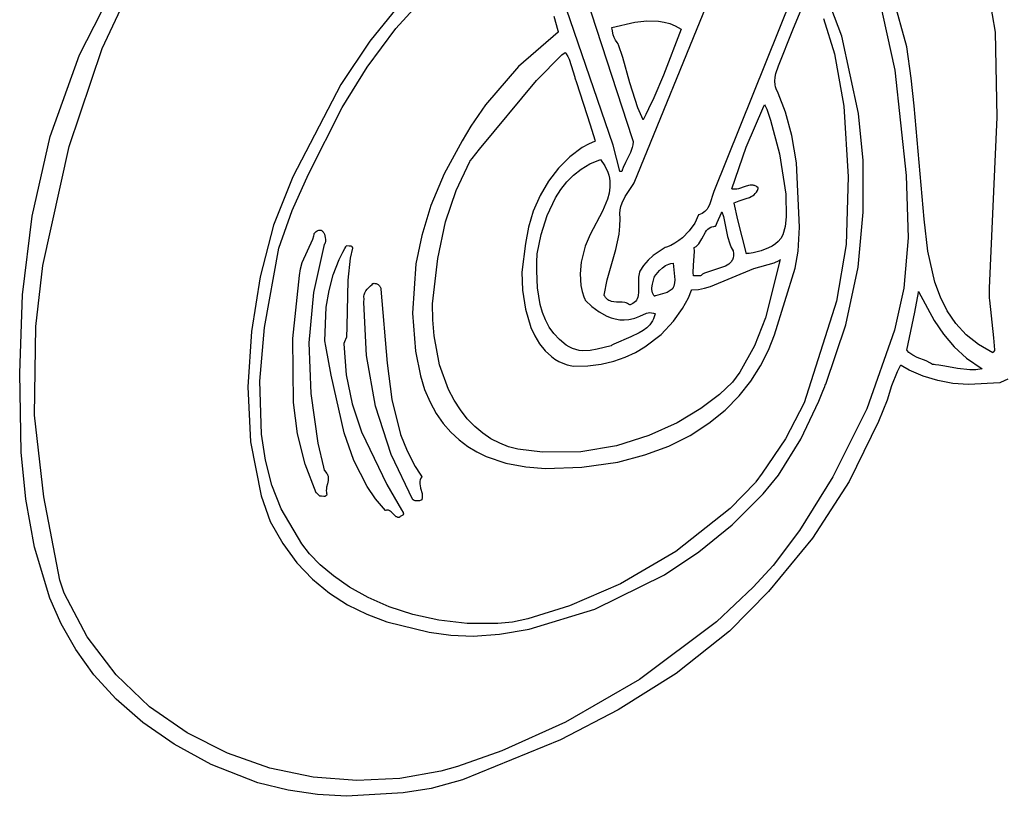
# Model space of a CAD drawing. Extents: x 21.3 to 51.6, y -34 to 34.1.
# Tile 8 of 117: x 42.7 to 46.4, y -34 to -31.1. Entities that reach past the tile are written whole.
import ezdxf

# ---------------------------------------------------------------- set-up
doc = ezdxf.new("R2010")
doc.units = 0

msp = doc.modelspace()

# ---------------------------------------------------------------- linework, layer by layer
at = {"layer": 'Layer 1', "color": 7, "linetype": 'CONTINUOUS'}
for p, q in [((45.046377, -31.727014), (45.597589, -30.372522)), ((44.770269, -30.739528), (45.037866, -31.559761)), ((45.705992, -30.867128), (45.346457, -31.760578)), ((46.076072, -31.214719), (45.985435, -30.886663)), ((46.362384, -30.884874), (46.409912, -31.159249)), ((42.951039, -31.244224), (43.112156, -30.926192)), ((43.036522, -31.220712), (43.168093, -30.940284)), ((44.966285, -31.58485), (44.73716, -30.917348)), ((44.145788, -31.145189), (44.268239, -31.010544)), ((45.829783, -31.173772), (45.760465, -30.989646)), ((45.963891, -30.998865), (46.030178, -31.302121)), ((44.167393, -31.046139), (44.047947, -31.192415)), ((45.645104, -31.149359), (45.678932, -31.067813)), ((44.742209, -31.0978), (44.757226, -31.153048)), ((44.961579, -31.141113), (45.048086, -31.121556)), ((45.048086, -31.121556), (45.093439, -31.116574)), ((45.093439, -31.116574), (45.138091, -31.117526)), ((45.138091, -31.117526), (45.159661, -31.120869)), ((45.159661, -31.120869), (45.180464, -31.126465)), ((45.180464, -31.126465), (45.200305, -31.134571)), ((45.760325, -31.106879), (45.802334, -31.241017)), ((44.037556, -31.290722), (44.145788, -31.145189)), ((44.758747, -31.159208), (44.608787, -31.288162)), ((44.757226, -31.153048), (44.758113, -31.156492)), ((44.758113, -31.156492), (44.758554, -31.158213)), ((44.758554, -31.158213), (44.758774, -31.159074)), ((44.758792, -31.159145), (44.758747, -31.159208)), ((44.758774, -31.159074), (44.758792, -31.159145)), ((44.961587, -31.14122), (44.961577, -31.141135)), ((44.96163, -31.141561), (44.961587, -31.14122)), ((44.961717, -31.142244), (44.96163, -31.141561)), ((44.96245, -31.147699), (44.961717, -31.142244)), ((44.96675, -31.169119), (44.96245, -31.147699)), ((45.222684, -31.148059), (45.156887, -31.320975)), ((45.200305, -31.134571), (45.211727, -31.140783)), ((45.211727, -31.140783), (45.222684, -31.148059)), ((45.590325, -31.285986), (45.645104, -31.149359)), ((46.409912, -31.159249), (46.415667, -31.479072)), ((44.047947, -31.192415), (43.937252, -31.356761)), ((44.970234, -31.17933), (44.96675, -31.169119)), ((44.974998, -31.189012), (44.970234, -31.17933)), ((44.981337, -31.198019), (44.974998, -31.189012)), ((44.985187, -31.202224), (44.981337, -31.198019)), ((44.985221, -31.20231), (44.985204, -31.202265)), ((44.985359, -31.202673), (44.985221, -31.20231)), ((44.985911, -31.204125), (44.985359, -31.202673)), ((45.893015, -31.465621), (45.829783, -31.173772)), ((42.91227, -31.590911), (43.036522, -31.220712)), ((44.987004, -31.207032), (44.985911, -31.204125)), ((45.002794, -31.25414), (44.987004, -31.207032)), ((46.091807, -31.33278), (46.076072, -31.214719)), ((42.840351, -31.552452), (42.951039, -31.244224)), ((45.029443, -31.350013), (45.002794, -31.25414)), ((45.802334, -31.241017), (45.837401, -31.438737)), ((43.942238, -31.443332), (44.037556, -31.290722)), ((44.608787, -31.288162), (44.483974, -31.433154)), ((45.581041, -31.314483), (45.590325, -31.285986)), ((46.030178, -31.302121), (46.073677, -31.700501)), ((45.059534, -31.444431), (45.029443, -31.350013)), ((45.156887, -31.320975), (45.120146, -31.406262)), ((45.577168, -31.343364), (45.578219, -31.328885)), ((45.578305, -31.357899), (45.577168, -31.343364)), ((45.578219, -31.328885), (45.581041, -31.314483)), ((46.103209, -31.436822), (46.091807, -31.33278)), ((43.937252, -31.356761), (43.756739, -31.705497)), ((45.579824, -31.365181), (45.578305, -31.357899)), ((45.582047, -31.372471), (45.579824, -31.365181)), ((45.589539, -31.388746), (45.582047, -31.372471)), ((45.120146, -31.406262), (45.100417, -31.44827)), ((45.617871, -31.460294), (45.589539, -31.388746)), ((43.815118, -31.694958), (43.942238, -31.443332)), ((44.483974, -31.433154), (44.429303, -31.513491)), ((45.079627, -31.48972), (45.059534, -31.444431)), ((45.100417, -31.44827), (45.090162, -31.469073)), ((45.468362, -31.592956), (45.535369, -31.437929)), ((45.535369, -31.437929), (45.537726, -31.433249)), ((45.537726, -31.433249), (45.537874, -31.432957)), ((45.537874, -31.432957), (45.537948, -31.432811)), ((45.537965, -31.432782), (45.540452, -31.436791)), ((45.540452, -31.436791), (45.546416, -31.449403)), ((45.546416, -31.449403), (45.561299, -31.490652)), ((45.641142, -31.54871), (45.617871, -31.460294)), ((45.837401, -31.438737), (45.854045, -31.704423)), ((46.141692, -31.864375), (46.103209, -31.436822)), ((45.079671, -31.489644), (45.07965, -31.489685)), ((45.079713, -31.489564), (45.079671, -31.489644)), ((45.079796, -31.489403), (45.079713, -31.489564)), ((45.079963, -31.489082), (45.079796, -31.489403)), ((45.080296, -31.488439), (45.079963, -31.489082)), ((45.080962, -31.487152), (45.080296, -31.488439)), ((45.082289, -31.484577), (45.080962, -31.487152)), ((45.084932, -31.479418), (45.082289, -31.484577)), ((45.090162, -31.469073), (45.084932, -31.479418)), ((45.561299, -31.490652), (45.594881, -31.618411)), ((45.910208, -31.643406), (45.893015, -31.465621)), ((46.415667, -31.479072), (46.386637, -32.125641)), ((44.429303, -31.513491), (44.39559, -31.568615)), ((42.771485, -31.853703), (42.840351, -31.552452)), ((44.39559, -31.568615), (44.328084, -31.69344)), ((45.037866, -31.559761), (45.041512, -31.571133)), ((45.042129, -31.573068), (45.040861, -31.583708)), ((45.041512, -31.571133), (45.042112, -31.573005)), ((45.042112, -31.573005), (45.042127, -31.573052)), ((45.658308, -31.651907), (45.641142, -31.54871)), ((42.812352, -32.039106), (42.91227, -31.590911)), ((44.992122, -31.684126), (44.966285, -31.58485)), ((45.038617, -31.593919), (45.031835, -31.613366)), ((45.040861, -31.583708), (45.038617, -31.593919)), ((45.41436, -31.750816), (45.468362, -31.592956)), ((44.878054, -31.656271), (44.918519, -31.639725)), ((44.918519, -31.639725), (44.93515, -31.66351)), ((45.031835, -31.613366), (45.013558, -31.650508)), ((45.594881, -31.618411), (45.618295, -31.770648)), ((45.911312, -31.83788), (45.910208, -31.643406)), ((44.816988, -31.698173), (44.845805, -31.675395)), ((44.845805, -31.675395), (44.878054, -31.656271)), ((44.93515, -31.66351), (44.946359, -31.686972)), ((44.992129, -31.68417), (44.992122, -31.684126)), ((44.992187, -31.68417), (44.992131, -31.68417)), ((44.997988, -31.68417), (44.992187, -31.68417)), ((44.99896, -31.68417), (44.997988, -31.68417)), ((44.999053, -31.68417), (44.99896, -31.68417)), ((44.999138, -31.683972), (44.999087, -31.684131)), ((44.99924, -31.683656), (44.999138, -31.683972)), ((44.999448, -31.683023), (44.99924, -31.683656)), ((44.999871, -31.681762), (44.999448, -31.683023)), ((45.000747, -31.679256), (44.999871, -31.681762)), ((45.004613, -31.669435), (45.000747, -31.679256)), ((45.013558, -31.650508), (45.004613, -31.669435)), ((45.670152, -31.894294), (45.658308, -31.651907)), ((43.756739, -31.705497), (43.683238, -31.887065)), ((43.754084, -31.832322), (43.815118, -31.694958)), ((44.328084, -31.69344), (44.278073, -31.813149)), ((44.7914, -31.724163), (44.816988, -31.698173)), ((44.946359, -31.686972), (44.950108, -31.698592)), ((44.950108, -31.698592), (44.952714, -31.710145)), ((44.952714, -31.710145), (44.954248, -31.721634)), ((44.954248, -31.721634), (44.954386, -31.744438)), ((45.854045, -31.704423), (45.846508, -31.960209)), ((46.073677, -31.700501), (46.080245, -31.934595)), ((44.749108, -31.784025), (44.768841, -31.752927)), ((44.768841, -31.752927), (44.7914, -31.724163)), ((44.954386, -31.744438), (44.951088, -31.76704)), ((45.012119, -31.779355), (45.042156, -31.733555)), ((45.042156, -31.733555), (45.04587, -31.72789)), ((45.04587, -31.72789), (45.046099, -31.727535)), ((45.046099, -31.727535), (45.046213, -31.727358)), ((45.046213, -31.727358), (45.04627, -31.727269)), ((45.04627, -31.727269), (45.046298, -31.727225)), ((45.046298, -31.727225), (45.046377, -31.727014)), ((45.346457, -31.760578), (45.330345, -31.811229)), ((45.414421, -31.75085), (45.414367, -31.750838)), ((45.414529, -31.750874), (45.414421, -31.75085)), ((45.416254, -31.751216), (45.414529, -31.750874)), ((45.419685, -31.751699), (45.416254, -31.751216)), ((45.426477, -31.751934), (45.419685, -31.751699)), ((45.433174, -31.751336), (45.426477, -31.751934)), ((45.439776, -31.750072), (45.433174, -31.751336)), ((45.465244, -31.741721), (45.439776, -31.750072)), ((45.477411, -31.737922), (45.465244, -31.741721)), ((45.483353, -31.736706), (45.477411, -31.737922)), ((45.489201, -31.736168), (45.483353, -31.736706)), ((45.494955, -31.736479), (45.489201, -31.736168)), ((45.497796, -31.737004), (45.494955, -31.736479)), ((45.500614, -31.737805), (45.497796, -31.737004)), ((45.503409, -31.738901), (45.500614, -31.737805)), ((45.506179, -31.740314), (45.503409, -31.738901)), ((45.508927, -31.742066), (45.506179, -31.740314)), ((45.507576, -31.762511), (45.511053, -31.756211)), ((45.51435, -31.746666), (45.508927, -31.742066)), ((45.511053, -31.756211), (45.513756, -31.748885)), ((45.513756, -31.748885), (45.514301, -31.74688)), ((45.514301, -31.74688), (45.514333, -31.746752)), ((45.514333, -31.746752), (45.514349, -31.746688)), ((44.717316, -31.851462), (44.749108, -31.784025)), ((44.944923, -31.789474), (44.92626, -31.833976)), ((44.951088, -31.76704), (44.944923, -31.789474)), ((45.000173, -31.803573), (45.012119, -31.779355)), ((45.429675, -31.80031), (45.441955, -31.795064)), ((45.441955, -31.795064), (45.46852, -31.786982)), ((45.46852, -31.786982), (45.481475, -31.782414)), ((45.481475, -31.782414), (45.48758, -31.779619)), ((45.48758, -31.779619), (45.493326, -31.77634)), ((45.493326, -31.77634), (45.498629, -31.772467)), ((45.498629, -31.772467), (45.503407, -31.767894)), ((45.503407, -31.767894), (45.507576, -31.762511)), ((45.618295, -31.770648), (45.619873, -31.855434)), ((43.703081, -31.974147), (43.754084, -31.832322)), ((44.278073, -31.813149), (44.243314, -31.926661)), ((44.92626, -31.833976), (44.879499, -31.922489)), ((44.99179, -31.843274), (44.992975, -31.829488)), ((44.992975, -31.829488), (44.995854, -31.81628)), ((44.995854, -31.81628), (45.000173, -31.803573)), ((45.317017, -31.832012), (45.31269, -31.836236)), ((45.320906, -31.827353), (45.317017, -31.832012)), ((45.324395, -31.822306), (45.320906, -31.827353)), ((45.330345, -31.811229), (45.324395, -31.822306)), ((45.424089, -31.803701), (45.424074, -31.803615)), ((45.424076, -31.803613), (45.429675, -31.80031)), ((45.436805, -31.86763), (45.424089, -31.803701)), ((42.735835, -32.150804), (42.771485, -31.853703)), ((44.69441, -31.922956), (44.717316, -31.851462)), ((44.992565, -31.861965), (44.99179, -31.843274)), ((44.992138, -31.89162), (44.992565, -31.861965)), ((45.289343, -31.848088), (45.274293, -31.879289)), ((45.289409, -31.848046), (45.289355, -31.848059)), ((45.289517, -31.848021), (45.289409, -31.848046)), ((45.289731, -31.847969), (45.289517, -31.848021)), ((45.290158, -31.847864), (45.289731, -31.847969)), ((45.296657, -31.845839), (45.290158, -31.847864)), ((45.302551, -31.843196), (45.296657, -31.845839)), ((45.307881, -31.839979), (45.302551, -31.843196)), ((45.31269, -31.836236), (45.307881, -31.839979)), ((45.359479, -31.876808), (45.375008, -31.841179)), ((45.375008, -31.841179), (45.376692, -31.837317)), ((45.376692, -31.837317), (45.376831, -31.836997)), ((45.376831, -31.836997), (45.376853, -31.836946)), ((45.376855, -31.836948), (45.383001, -31.854809)), ((45.383001, -31.854809), (45.391158, -31.892312)), ((45.469904, -31.995264), (45.436805, -31.86763)), ((45.619873, -31.855434), (45.61564, -31.892484)), ((45.891469, -32.04563), (45.911312, -31.83788)), ((46.154481, -31.985591), (46.141692, -31.864375)), ((43.683238, -31.887065), (43.63296, -32.082698)), ((44.989017, -31.920909), (44.992138, -31.89162)), ((45.253926, -31.90864), (45.228916, -31.934605)), ((45.274293, -31.879289), (45.253926, -31.90864)), ((45.315373, -31.913689), (45.319415, -31.908108)), ((45.319415, -31.908108), (45.324003, -31.903091)), ((45.324003, -31.903091), (45.329284, -31.898771)), ((45.329284, -31.898771), (45.335405, -31.895278)), ((45.335405, -31.895278), (45.338826, -31.893883)), ((45.338826, -31.893883), (45.346483, -31.891879)), ((45.346483, -31.891879), (45.350755, -31.891303)), ((45.350755, -31.891303), (45.35301, -31.891128)), ((45.35301, -31.891128), (45.353153, -31.89112)), ((45.353153, -31.89112), (45.353225, -31.891116)), ((45.353258, -31.891081), (45.353305, -31.890973)), ((45.353305, -31.890973), (45.353797, -31.889845)), ((45.353797, -31.889845), (45.359479, -31.876808)), ((45.391158, -31.892312), (45.398234, -31.930131)), ((45.61564, -31.892484), (45.607409, -31.924445)), ((45.665068, -31.985469), (45.670152, -31.894294)), ((44.243314, -31.926661), (44.221563, -32.032892)), ((44.67878, -31.994989), (44.69441, -31.922956)), ((44.879499, -31.922489), (44.860482, -31.967052)), ((44.97687, -31.978731), (44.989017, -31.920909)), ((45.214881, -31.945838), (45.199939, -31.95565)), ((45.228916, -31.934605), (45.214881, -31.945838)), ((45.29437, -31.951685), (45.301732, -31.939038)), ((45.301732, -31.939038), (45.315373, -31.913689)), ((45.398234, -31.930131), (45.406484, -31.958412)), ((45.599496, -31.93726), (45.589959, -31.948439)), ((45.607409, -31.924445), (45.599496, -31.93726)), ((46.080245, -31.934595), (46.064285, -32.124672)), ((43.649309, -32.273597), (43.703081, -31.974147)), ((44.860482, -31.967052), (44.84547, -32.026653)), ((44.94421, -32.093705), (44.97687, -31.978731)), ((45.162946, -31.97168), (45.117872, -32.002095)), ((45.163038, -31.971649), (45.162971, -31.971668)), ((45.163171, -31.97161), (45.163038, -31.971649)), ((45.163437, -31.971534), (45.163171, -31.97161)), ((45.167668, -31.97024), (45.163437, -31.971534)), ((45.184173, -31.963848), (45.167668, -31.97024)), ((45.199939, -31.95565), (45.184173, -31.963848)), ((45.272692, -31.971732), (45.272686, -31.971684)), ((45.272689, -31.971667), (45.279346, -31.967664)), ((45.272704, -31.971828), (45.272692, -31.971732)), ((45.272883, -31.97337), (45.272704, -31.971828)), ((45.273621, -31.986021), (45.272883, -31.97337)), ((45.279346, -31.967664), (45.285081, -31.962912)), ((45.285081, -31.962912), (45.29004, -31.957542)), ((45.29004, -31.957542), (45.29437, -31.951685)), ((45.406484, -31.958412), (45.412389, -31.971681)), ((45.412389, -31.971681), (45.419909, -31.98417)), ((45.553657, -31.973409), (45.525106, -31.984149)), ((45.566833, -31.96639), (45.553657, -31.973409)), ((45.579003, -31.958108), (45.566833, -31.96639)), ((45.589959, -31.948439), (45.579003, -31.958108)), ((45.846508, -31.960209), (45.809543, -32.174232)), ((44.677535, -32.027281), (44.67878, -31.994989)), ((45.098469, -32.019809), (45.081564, -32.039522)), ((45.117872, -32.002095), (45.098469, -32.019809)), ((45.269999, -32.039613), (45.273621, -31.986021)), ((45.416595, -32.018158), (45.414896, -32.021298)), ((45.418037, -32.014798), (45.416595, -32.018158)), ((45.419211, -32.011207), (45.418037, -32.014798)), ((45.420703, -32.003286), (45.419211, -32.011207)), ((45.419909, -31.98417), (45.420969, -31.994305)), ((45.420969, -31.994305), (45.420703, -32.003286)), ((45.470063, -31.99526), (45.469947, -31.995275)), ((45.470528, -31.995198), (45.470063, -31.99526)), ((45.472388, -31.994948), (45.470528, -31.995198)), ((45.479876, -31.993874), (45.472388, -31.994948)), ((45.494999, -31.991319), (45.479876, -31.993874)), ((45.525106, -31.984149), (45.494999, -31.991319)), ((45.65409, -32.04926), (45.665068, -31.985469)), ((46.181637, -32.103172), (46.154481, -31.985591)), ((42.785232, -32.270341), (42.812352, -32.039106)), ((44.221563, -32.032892), (44.20811, -32.219181)), ((44.677482, -32.059599), (44.677535, -32.027281)), ((44.84547, -32.026653), (44.84126, -32.070897)), ((45.081564, -32.039522), (45.067464, -32.06148)), ((45.141941, -32.058611), (45.152331, -32.048536)), ((45.152331, -32.048536), (45.163817, -32.040216)), ((45.163817, -32.040216), (45.170109, -32.03692)), ((45.170109, -32.03692), (45.17684, -32.034311)), ((45.17684, -32.034311), (45.184064, -32.03247)), ((45.184064, -32.03247), (45.193519, -32.03139)), ((45.193519, -32.03139), (45.193795, -32.043543)), ((45.193795, -32.043543), (45.199459, -32.093457)), ((45.269009, -32.066035), (45.269999, -32.039613)), ((45.375304, -32.047378), (45.311294, -32.068515)), ((45.390191, -32.041581), (45.375304, -32.047378)), ((45.39691, -32.038101), (45.390191, -32.041581)), ((45.403012, -32.03411), (45.39691, -32.038101)), ((45.408394, -32.029517), (45.403012, -32.03411)), ((45.412955, -32.02423), (45.408394, -32.029517)), ((45.414896, -32.021298), (45.412955, -32.02423)), ((45.576229, -32.3017), (45.65409, -32.04926)), ((45.845825, -32.26324), (45.891469, -32.04563)), ((43.63296, -32.082698), (43.60059, -32.288777)), ((44.68091, -32.124165), (44.677482, -32.059599)), ((44.84126, -32.070897), (44.844554, -32.115678)), ((44.932411, -32.152207), (44.94421, -32.093705)), ((45.064198, -32.07097), (45.062548, -32.084189)), ((45.062548, -32.084189), (45.062587, -32.112344)), ((45.065739, -32.064739), (45.064198, -32.07097)), ((45.065772, -32.06467), (45.065748, -32.064716)), ((45.065819, -32.064578), (45.065772, -32.06467)), ((45.065915, -32.064395), (45.065819, -32.064578)), ((45.067464, -32.06148), (45.065915, -32.064395)), ((45.114932, -32.110541), (45.121647, -32.085357)), ((45.121647, -32.085357), (45.122399, -32.082529)), ((45.122399, -32.082529), (45.122575, -32.081838)), ((45.122575, -32.081838), (45.122662, -32.081496)), ((45.122662, -32.081496), (45.122683, -32.08141)), ((45.122689, -32.081389), (45.141941, -32.058611)), ((45.199459, -32.093457), (45.198597, -32.10561)), ((45.269909, -32.078613), (45.269009, -32.066035)), ((45.27009, -32.078615), (45.269934, -32.078615)), ((45.271972, -32.078615), (45.27009, -32.078615)), ((45.289329, -32.078615), (45.271972, -32.078615)), ((45.29568, -32.078615), (45.289329, -32.078615)), ((45.29623, -32.078615), (45.29568, -32.078615)), ((45.296282, -32.078615), (45.29623, -32.078615)), ((45.296417, -32.078509), (45.296328, -32.078588)), ((45.296773, -32.078194), (45.296417, -32.078509)), ((45.298227, -32.076961), (45.296773, -32.078194)), ((45.304461, -32.072442), (45.298227, -32.076961)), ((45.311294, -32.068515), (45.304461, -32.072442)), ((44.69122, -32.186746), (44.68091, -32.124165)), ((44.844554, -32.115678), (44.849056, -32.137171)), ((45.062587, -32.112344), (45.062528, -32.140281)), ((45.112685, -32.130128), (45.112894, -32.123706)), ((45.113201, -32.136326), (45.112685, -32.130128)), ((45.112894, -32.123706), (45.114932, -32.110541)), ((45.185874, -32.131795), (45.178401, -32.13704)), ((45.189354, -32.128615), (45.185874, -32.131795)), ((45.189596, -32.128272), (45.189354, -32.128615)), ((45.189835, -32.12793), (45.189596, -32.128272)), ((45.190302, -32.127242), (45.189835, -32.12793)), ((45.191194, -32.12586), (45.190302, -32.127242)), ((45.192818, -32.123067), (45.191194, -32.12586)), ((45.195456, -32.117372), (45.192818, -32.123067)), ((45.197354, -32.111548), (45.195456, -32.117372)), ((45.198597, -32.10561), (45.197354, -32.111548)), ((46.064285, -32.124672), (46.029088, -32.283999)), ((46.202201, -32.158561), (46.181637, -32.103172)), ((46.386637, -32.125641), (46.386575, -32.161954)), ((42.724792, -32.446583), (42.735835, -32.150804)), ((44.849056, -32.137171), (44.855482, -32.15748)), ((44.855482, -32.15748), (44.859422, -32.167053)), ((44.859422, -32.167053), (44.860483, -32.169376)), ((44.860483, -32.169376), (44.861025, -32.170527)), ((44.932445, -32.152291), (44.932418, -32.152242)), ((44.932499, -32.152389), (44.932445, -32.152291)), ((44.932607, -32.152584), (44.932499, -32.152389)), ((44.934369, -32.155567), (44.932607, -32.152584)), ((44.938073, -32.160798), (44.934369, -32.155567)), ((44.942004, -32.165121), (44.938073, -32.160798)), ((44.946143, -32.168625), (44.942004, -32.165121)), ((44.95047, -32.171398), (44.946143, -32.168625)), ((45.056907, -32.164994), (45.053993, -32.170316)), ((45.059132, -32.159282), (45.056907, -32.164994)), ((45.060754, -32.153228), (45.059132, -32.159282)), ((45.062528, -32.140281), (45.060754, -32.153228)), ((45.114577, -32.142214), (45.113201, -32.136326)), ((45.115631, -32.145014), (45.114577, -32.142214)), ((45.116952, -32.147704), (45.115631, -32.145014)), ((45.118557, -32.150273), (45.116952, -32.147704)), ((45.120463, -32.15271), (45.118557, -32.150273)), ((45.122687, -32.155003), (45.120463, -32.15271)), ((45.122819, -32.154956), (45.122753, -32.15498)), ((45.122949, -32.154907), (45.122819, -32.154956)), ((45.12321, -32.15481), (45.122949, -32.154907)), ((45.123733, -32.15462), (45.12321, -32.15481)), ((45.124783, -32.154247), (45.123733, -32.15462)), ((45.126901, -32.153533), (45.124783, -32.154247)), ((45.161918, -32.144154), (45.126901, -32.153533)), ((45.170367, -32.141057), (45.161918, -32.144154)), ((45.178401, -32.13704), (45.170367, -32.141057)), ((46.105372, -32.216353), (46.119335, -32.142149)), ((46.119335, -32.142149), (46.119684, -32.139843)), ((46.119684, -32.139843), (46.119856, -32.138691)), ((46.119856, -32.138691), (46.119899, -32.138403)), ((46.119912, -32.138341), (46.178588, -32.247004)), ((46.228273, -32.210596), (46.202201, -32.158561)), ((46.386578, -32.161986), (46.386592, -32.162116)), ((46.386592, -32.162116), (46.386739, -32.163504)), ((46.386739, -32.163504), (46.387436, -32.170106)), ((44.699769, -32.216582), (44.69122, -32.186746)), ((44.861025, -32.170527), (44.861298, -32.171099)), ((44.861298, -32.171099), (44.861436, -32.171385)), ((44.861436, -32.171385), (44.861505, -32.171527)), ((44.861505, -32.171527), (44.86154, -32.171598)), ((44.86158, -32.171675), (44.886197, -32.194274)), ((44.886197, -32.194274), (44.913428, -32.214554)), ((44.954965, -32.173528), (44.95047, -32.171398)), ((44.95961, -32.175103), (44.954965, -32.173528)), ((44.969273, -32.176943), (44.95961, -32.175103)), ((44.979305, -32.177623), (44.969273, -32.176943)), ((44.99986, -32.178327), (44.979305, -32.177623)), ((45.010077, -32.179762), (44.99986, -32.178327)), ((45.015103, -32.18106), (45.010077, -32.179762)), ((45.020048, -32.182861), (45.015103, -32.18106)), ((45.024894, -32.185255), (45.020048, -32.182861)), ((45.029621, -32.188329), (45.024894, -32.185255)), ((45.029706, -32.188309), (45.029646, -32.188329)), ((45.029826, -32.188267), (45.029706, -32.188309)), ((45.030065, -32.188184), (45.029826, -32.188267)), ((45.03374, -32.186769), (45.030065, -32.188184)), ((45.040263, -32.183475), (45.03374, -32.186769)), ((45.045756, -32.179603), (45.040263, -32.183475)), ((45.050305, -32.175201), (45.045756, -32.179603)), ((45.053993, -32.170316), (45.050305, -32.175201)), ((45.809543, -32.174232), (45.687416, -32.557517)), ((46.387436, -32.170106), (46.402511, -32.312805)), ((44.20811, -32.219181), (44.219761, -32.363353)), ((44.711014, -32.245069), (44.699769, -32.216582)), ((44.913428, -32.214554), (44.942981, -32.230863)), ((44.942981, -32.230863), (44.958537, -32.237014)), ((44.958537, -32.237014), (44.974562, -32.241553)), ((44.974562, -32.241553), (44.991022, -32.244275)), ((45.007879, -32.244974), (45.025097, -32.243443)), ((45.025097, -32.243443), (45.042638, -32.239477)), ((45.042638, -32.239477), (45.048194, -32.237902)), ((45.048194, -32.237902), (45.054561, -32.235984)), ((45.054561, -32.235984), (45.066992, -32.230738)), ((45.066992, -32.230738), (45.091801, -32.219996)), ((45.091801, -32.219996), (45.098233, -32.21838)), ((45.098233, -32.21838), (45.104839, -32.217577)), ((45.104839, -32.217577), (45.11166, -32.21778)), ((45.11166, -32.21778), (45.118738, -32.21918)), ((45.119025, -32.240521), (45.114882, -32.248792)), ((45.118738, -32.21918), (45.122386, -32.220389)), ((45.125462, -32.221679), (45.119025, -32.240521)), ((45.122386, -32.220389), (45.12424, -32.221132)), ((45.12424, -32.221132), (45.125174, -32.221539)), ((45.125174, -32.221539), (45.125409, -32.221645)), ((46.075465, -32.359166), (46.105372, -32.216353)), ((46.260494, -32.258461), (46.228273, -32.210596)), ((42.780919, -32.604411), (42.785232, -32.270341)), ((43.632154, -32.475712), (43.649309, -32.273597)), ((44.725281, -32.271923), (44.711014, -32.245069)), ((44.742895, -32.296861), (44.725281, -32.271923)), ((44.991022, -32.244275), (45.007879, -32.244974)), ((45.093111, -32.275407), (45.079682, -32.285557)), ((45.104954, -32.26329), (45.093111, -32.275407)), ((45.110178, -32.256364), (45.104954, -32.26329)), ((45.114882, -32.248792), (45.110178, -32.256364)), ((45.769522, -32.487298), (45.845825, -32.26324)), ((46.178588, -32.247004), (46.214121, -32.298769)), ((46.299504, -32.30134), (46.260494, -32.258461)), ((43.60059, -32.288777), (43.586561, -32.497876)), ((44.764181, -32.319598), (44.742895, -32.296861)), ((45.03318, -32.30832), (44.968989, -32.336132)), ((45.064997, -32.29415), (45.03318, -32.30832)), ((45.079682, -32.285557), (45.064997, -32.29415)), ((45.553053, -32.359862), (45.576229, -32.3017)), ((46.029088, -32.283999), (45.924621, -32.581222)), ((46.214121, -32.298769), (46.254761, -32.346917)), ((46.34594, -32.338418), (46.299504, -32.30134)), ((46.402511, -32.312805), (46.407339, -32.358513)), ((44.789464, -32.33985), (44.764181, -32.319598)), ((44.800168, -32.346788), (44.789464, -32.33985)), ((44.812484, -32.352928), (44.800168, -32.346788)), ((44.825255, -32.357276), (44.812484, -32.352928)), ((44.958793, -32.342506), (44.906542, -32.355992)), ((44.959066, -32.342322), (44.958847, -32.342471)), ((44.959944, -32.34173), (44.959066, -32.342322)), ((44.961716, -32.340564), (44.959944, -32.34173)), ((44.968989, -32.336132), (44.961716, -32.340564)), ((46.254761, -32.346917), (46.301241, -32.390018)), ((46.400442, -32.36888), (46.34594, -32.338418)), ((44.219761, -32.363353), (44.238568, -32.456745)), ((44.838392, -32.360015), (44.825255, -32.357276)), ((44.85181, -32.361329), (44.838392, -32.360015)), ((44.879138, -32.360412), (44.85181, -32.361329)), ((44.906542, -32.355992), (44.879138, -32.360412)), ((45.523286, -32.418236), (45.553053, -32.359862)), ((46.075589, -32.359321), (46.075488, -32.359198)), ((46.075996, -32.359807), (46.075589, -32.359321)), ((46.076817, -32.360765), (46.075996, -32.359807)), ((46.083675, -32.367723), (46.076817, -32.360765)), ((46.090998, -32.373571), (46.083675, -32.367723)), ((46.098709, -32.378502), (46.090998, -32.373571)), ((46.11498, -32.38638), (46.098709, -32.378502)), ((46.148744, -32.399591), (46.11498, -32.38638)), ((46.301241, -32.390018), (46.360184, -32.430004)), ((46.400493, -32.368849), (46.400469, -32.368884)), ((46.400603, -32.368695), (46.400493, -32.368849)), ((46.401036, -32.36809), (46.400603, -32.368695)), ((46.402523, -32.366009), (46.401036, -32.36809)), ((46.406158, -32.360921), (46.402523, -32.366009)), ((46.407262, -32.359375), (46.406158, -32.360921)), ((46.407376, -32.359216), (46.407262, -32.359375)), ((46.407339, -32.358513), (46.407393, -32.359018)), ((46.407403, -32.359178), (46.407376, -32.359216)), ((46.407393, -32.359018), (46.407405, -32.359138)), ((45.486398, -32.475896), (45.523286, -32.418236)), ((46.051746, -32.416293), (46.038702, -32.440942)), ((46.051868, -32.416124), (46.051746, -32.416293)), ((46.052609, -32.4166), (46.051868, -32.416124)), ((46.054096, -32.417549), (46.052609, -32.4166)), ((46.060087, -32.421277), (46.054096, -32.417549)), ((46.084739, -32.435121), (46.060087, -32.421277)), ((46.164991, -32.408003), (46.148744, -32.399591)), ((46.172683, -32.413334), (46.164991, -32.408003)), ((46.172776, -32.413343), (46.17273, -32.413339)), ((46.172868, -32.413351), (46.172776, -32.413343)), ((46.173051, -32.413368), (46.172868, -32.413351)), ((46.173417, -32.413401), (46.173051, -32.413368)), ((46.174149, -32.413469), (46.173417, -32.413401)), ((46.175614, -32.413609), (46.174149, -32.413469)), ((46.178544, -32.413911), (46.175614, -32.413609)), ((46.184403, -32.41459), (46.178544, -32.413911)), ((46.196122, -32.416216), (46.184403, -32.41459)), ((46.219559, -32.420236), (46.196122, -32.416216)), ((46.266434, -32.42896), (46.219559, -32.420236)), ((46.313309, -32.434039), (46.266434, -32.42896)), ((46.360184, -32.430004), (46.336747, -32.433503)), ((42.729749, -32.743866), (42.724792, -32.446583)), ((44.238568, -32.456745), (44.254269, -32.507329)), ((46.038702, -32.440942), (46.018323, -32.493933)), ((46.136967, -32.457836), (46.084739, -32.435121)), ((46.192322, -32.474197), (46.136967, -32.457836)), ((46.336747, -32.433503), (46.313309, -32.434039)), ((43.586561, -32.497876), (43.596764, -32.70588)), ((43.638566, -32.676868), (43.632154, -32.475712)), ((45.441863, -32.531915), (45.486398, -32.475896)), ((45.758514, -32.514649), (45.765931, -32.496243)), ((45.765931, -32.496243), (45.767763, -32.491634)), ((45.767763, -32.491634), (45.769522, -32.487298)), ((46.018323, -32.493933), (46.001076, -32.54774)), ((46.249882, -32.48454), (46.192322, -32.474197)), ((46.308723, -32.489201), (46.249882, -32.48454)), ((46.426553, -32.482822), (46.308723, -32.489201)), ((46.426887, -32.482759), (46.426553, -32.482822)), ((46.427082, -32.482632), (46.426887, -32.482759)), ((46.427475, -32.482381), (46.427082, -32.482632)), ((46.42907, -32.481397), (46.427475, -32.482381)), ((46.457587, -32.468284), (46.42907, -32.481397)), ((44.254269, -32.507329), (44.27481, -32.555441)), ((45.389151, -32.585367), (45.441863, -32.531915)), ((45.743221, -32.551309), (45.758514, -32.514649)), ((44.27481, -32.555441), (44.298372, -32.598298)), ((45.687416, -32.557517), (45.61682, -32.694328)), ((45.674685, -32.694936), (45.743221, -32.551309)), ((46.001076, -32.54774), (45.969013, -32.628647)), ((42.816451, -32.912551), (42.780919, -32.604411)), ((44.298372, -32.598298), (44.324663, -32.636183)), ((45.327734, -32.635325), (45.389151, -32.585367)), ((45.924621, -32.581222), (45.796205, -32.837854)), ((44.324663, -32.636183), (44.353392, -32.66938)), ((45.257084, -32.680864), (45.327734, -32.635325)), ((45.969013, -32.628647), (45.857256, -32.855476)), ((43.653463, -32.774462), (43.638566, -32.676868)), ((44.353392, -32.66938), (44.384268, -32.698173)), ((45.176672, -32.721057), (45.257084, -32.680864)), ((43.596764, -32.70588), (43.637091, -32.908679)), ((44.384268, -32.698173), (44.416999, -32.722845)), ((44.416999, -32.722845), (44.451295, -32.74368)), ((45.08597, -32.754978), (45.176672, -32.721057)), ((45.61682, -32.694328), (45.52941, -32.824208)), ((45.591044, -32.83116), (45.674685, -32.694936)), ((42.748547, -32.921575), (42.729749, -32.743866)), ((44.451295, -32.74368), (44.486865, -32.760963)), ((44.486865, -32.760963), (44.560662, -32.786003)), ((44.98445, -32.7817), (45.08597, -32.754978)), ((43.677677, -32.868666), (43.653463, -32.774462)), ((44.560662, -32.786003), (44.63606, -32.800236)), ((44.63606, -32.800236), (44.710731, -32.805932)), ((44.710731, -32.805932), (44.848577, -32.800791)), ((44.848577, -32.800791), (44.98445, -32.7817)), ((45.52941, -32.824208), (45.50586, -32.856132)), ((45.53298, -32.901917), (45.591044, -32.83116)), ((45.796205, -32.837854), (45.669615, -33.039472)), ((43.712349, -32.958431), (43.677677, -32.868666)), ((45.503644, -32.858898), (45.408591, -32.956683)), ((45.50586, -32.856132), (45.503644, -32.858898)), ((45.857256, -32.855476), (45.719765, -33.068727)), ((42.876598, -33.227927), (42.816451, -32.912551)), ((43.637091, -32.908679), (43.67132, -33.005737)), ((45.415548, -33.019264), (45.53298, -32.901917)), ((42.780562, -33.102328), (42.748547, -32.921575)), ((43.789935, -33.090666), (43.712349, -32.958431)), ((45.408591, -32.956683), (45.203087, -33.119521)), ((43.67132, -33.005737), (43.718251, -33.08925)), ((45.290422, -33.120916), (45.415548, -33.019264)), ((45.669615, -33.039472), (45.570629, -33.171653)), ((43.718251, -33.08925), (43.771523, -33.161727)), ((43.819793, -33.128347), (43.789935, -33.090666)), ((45.719765, -33.068727), (45.553705, -33.270865)), ((42.83872, -33.294864), (42.780562, -33.102328)), ((43.860007, -33.169267), (43.819793, -33.128347)), ((45.203087, -33.119521), (44.993838, -33.241238)), ((45.160447, -33.207419), (45.290422, -33.120916)), ((43.771523, -33.161727), (43.830529, -33.223922)), ((43.910383, -33.211573), (43.860007, -33.169267)), ((45.570629, -33.171653), (45.495736, -33.253592)), ((44.897335, -33.337151), (45.160447, -33.207419)), ((42.893287, -33.276125), (42.876598, -33.227927)), ((43.830529, -33.223922), (43.894664, -33.276587)), ((43.970724, -33.253412), (43.910383, -33.211573)), ((44.993838, -33.241238), (44.800987, -33.324862)), ((42.980104, -33.441731), (42.893287, -33.276125)), ((43.894664, -33.276587), (43.963321, -33.320472)), ((44.040835, -33.292932), (43.970724, -33.253412)), ((45.495736, -33.253592), (45.356404, -33.384847)), ((45.553705, -33.270865), (45.406468, -33.420465)), ((42.881931, -33.392547), (42.83872, -33.294864)), ((43.963321, -33.320472), (44.035895, -33.35633)), ((44.12052, -33.32828), (44.040835, -33.292932)), ((44.035895, -33.35633), (44.111779, -33.384913)), ((44.209583, -33.357603), (44.12052, -33.32828)), ((44.307828, -33.37905), (44.209583, -33.357603)), ((44.800987, -33.324862), (44.644677, -33.37342)), ((44.648983, -33.412819), (44.897335, -33.337151)), ((42.936869, -33.489573), (42.881931, -33.392547)), ((44.111779, -33.384913), (44.271054, -33.423261)), ((44.415061, -33.390767), (44.307828, -33.37905)), ((44.531084, -33.390903), (44.415061, -33.390767)), ((44.586519, -33.385495), (44.531084, -33.390903)), ((44.644677, -33.37342), (44.586519, -33.385495)), ((45.356404, -33.384847), (45.066086, -33.602269)), ((44.271054, -33.423261), (44.353233, -33.43453)), ((44.43816, -33.438781), (44.537457, -33.431741)), ((44.537457, -33.431741), (44.648983, -33.412819)), ((45.406468, -33.420465), (45.204204, -33.579981)), ((43.088684, -33.584787), (42.980104, -33.441731)), ((44.353233, -33.43453), (44.43816, -33.438781)), ((43.005266, -33.584739), (42.936869, -33.489573)), ((45.204204, -33.579981), (44.985562, -33.717219)), ((43.088853, -33.676844), (43.005266, -33.584739)), ((43.215481, -33.705549), (43.088684, -33.584787)), ((45.066086, -33.602269), (44.785781, -33.763017)), ((43.18936, -33.764688), (43.088853, -33.676844)), ((43.356949, -33.804272), (43.215481, -33.705549)), ((44.985562, -33.717219), (44.767131, -33.830722)), ((43.308519, -33.847069), (43.18936, -33.764688)), ((44.785781, -33.763017), (44.546156, -33.871222)), ((43.50954, -33.881213), (43.356949, -33.804272)), ((44.767131, -33.830722), (44.397254, -33.980702)), ((43.448059, -33.922786), (43.308519, -33.847069)), ((44.546156, -33.871222), (44.377878, -33.931018)), ((43.669707, -33.936627), (43.50954, -33.881213)), ((43.624276, -33.992074), (43.448059, -33.922786)), ((43.833904, -33.970769), (43.669707, -33.936627)), ((44.315202, -33.948127), (44.160198, -33.976264)), ((44.377878, -33.931018), (44.315202, -33.948127)), ((43.998583, -33.983896), (43.833904, -33.970769)), ((44.160198, -33.976264), (43.998583, -33.983896)), ((44.397254, -33.980702), (44.278986, -34.014267)), ((43.738728, -34.020536), (43.624276, -33.992074)), ((43.850059, -34.037176), (43.738728, -34.020536)), ((44.278986, -34.014267), (44.172975, -34.03054)), ((43.959033, -34.043433), (43.850059, -34.037176)), ((44.172975, -34.03054), (43.959033, -34.043433))]:
    msp.add_line(p, q, dxfattribs=at)
at = {"layer": 'Layer 1', "color": 8, "linetype": 'CONTINUOUS'}
for p, q in [((44.77273, -31.244345), (44.780967, -31.23827)), ((44.780967, -31.23827), (44.784672, -31.235872)), ((44.784672, -31.235872), (44.785115, -31.235604)), ((44.785115, -31.235604), (44.78517, -31.23557)), ((44.785191, -31.235562), (44.789058, -31.240082)), ((44.676862, -31.340879), (44.77273, -31.244345)), ((44.789058, -31.240082), (44.795554, -31.250028)), ((44.795554, -31.250028), (44.800697, -31.260964)), ((44.800697, -31.260964), (44.808343, -31.284753)), ((44.808343, -31.284753), (44.821299, -31.328615)), ((44.46093, -31.600594), (44.676862, -31.340879)), ((44.821312, -31.328656), (44.821419, -31.32899)), ((44.821419, -31.32899), (44.821946, -31.330626)), ((44.821946, -31.330626), (44.827713, -31.348546)), ((44.827713, -31.348546), (44.879052, -31.508068)), ((44.879052, -31.508068), (44.89744, -31.565202)), ((44.899041, -31.570292), (44.873636, -31.581167)), ((44.89744, -31.565202), (44.898934, -31.569843)), ((44.898934, -31.569843), (44.899054, -31.570216)), ((44.899054, -31.570216), (44.899073, -31.570278)), ((44.433565, -31.635302), (44.46093, -31.600594)), ((44.84902, -31.594711), (44.80249, -31.629033)), ((44.873636, -31.581167), (44.84902, -31.594711)), ((44.373371, -31.756672), (44.425321, -31.646754)), ((44.425321, -31.646754), (44.426855, -31.643888)), ((44.426862, -31.643879), (44.426895, -31.643836)), ((44.426895, -31.643836), (44.427035, -31.643657)), ((44.427035, -31.643657), (44.427606, -31.642925)), ((44.427606, -31.642925), (44.433565, -31.635302)), ((44.80249, -31.629033), (44.760132, -31.671711)), ((44.760132, -31.671711), (44.722625, -31.721201)), ((44.722625, -31.721201), (44.69065, -31.775955)), ((44.333719, -31.874741), (44.373371, -31.756672)), ((44.69065, -31.775955), (44.664888, -31.834428)), ((44.664888, -31.834428), (44.646018, -31.895073)), ((43.844877, -31.911121), (43.848129, -31.90892)), ((43.848129, -31.90892), (43.851242, -31.907331)), ((43.851242, -31.907331), (43.854212, -31.906318)), ((43.854212, -31.906318), (43.857037, -31.905845)), ((43.857037, -31.905845), (43.858394, -31.9058)), ((43.858394, -31.9058), (43.859713, -31.905878)), ((43.859713, -31.905878), (43.860994, -31.906073)), ((43.860994, -31.906073), (43.862236, -31.906381)), ((43.862236, -31.906381), (43.863439, -31.906797)), ((43.863439, -31.906797), (43.865727, -31.907939)), ((43.865727, -31.907939), (43.867853, -31.909463)), ((44.304661, -32.013188), (44.333719, -31.874741)), ((44.646018, -31.895073), (44.634721, -31.956345)), ((43.812026, -31.984144), (43.831467, -31.93967)), ((43.831467, -31.93967), (43.83521, -31.928141)), ((43.83521, -31.928141), (43.836818, -31.922272)), ((43.836818, -31.922272), (43.837547, -31.919309)), ((43.837547, -31.919309), (43.837893, -31.917819)), ((43.837893, -31.917819), (43.837935, -31.917633)), ((43.837935, -31.917633), (43.837956, -31.917539)), ((43.837971, -31.917497), (43.84149, -31.913968)), ((43.84149, -31.913968), (43.844877, -31.911121)), ((43.867853, -31.909463), (43.869815, -31.911333)), ((43.869815, -31.911333), (43.871609, -31.913514)), ((43.871609, -31.913514), (43.873231, -31.915971)), ((43.873231, -31.915971), (43.875946, -31.921573)), ((43.875946, -31.921573), (43.877933, -31.927854)), ((43.877933, -31.927854), (43.879164, -31.934534)), ((43.879164, -31.934534), (43.879613, -31.941328)), ((43.879613, -31.941328), (43.879251, -31.947957)), ((43.875464, -31.960559), (43.833985, -32.141874)), ((43.876916, -31.95751), (43.875464, -31.960559)), ((43.87805, -31.954136), (43.876916, -31.95751)), ((43.879251, -31.947957), (43.87805, -31.954136)), ((43.945126, -31.989145), (43.952443, -31.97568)), ((43.952443, -31.97568), (43.956252, -31.969038)), ((43.956252, -31.969038), (43.958194, -31.96574)), ((43.958194, -31.96574), (43.958683, -31.964918)), ((43.958683, -31.964918), (43.958745, -31.964815)), ((43.958745, -31.964815), (43.958775, -31.964764)), ((43.9588, -31.964725), (43.968762, -31.964766)), ((43.968762, -31.964766), (43.973498, -31.965367)), ((43.982409, -31.974445), (43.972963, -32.012418)), ((43.973498, -31.965367), (43.975645, -31.965973)), ((43.975645, -31.965973), (43.977582, -31.966844)), ((43.977582, -31.966844), (43.978459, -31.967393)), ((43.978459, -31.967393), (43.979266, -31.968026)), ((43.979266, -31.968026), (43.979997, -31.968747)), ((43.979997, -31.968747), (43.980648, -31.969564)), ((43.980648, -31.969564), (43.981212, -31.970481)), ((43.981212, -31.970481), (43.981685, -31.971504)), ((43.981685, -31.971504), (43.982059, -31.972639)), ((43.982059, -31.972639), (43.982409, -31.974445)), ((44.634721, -31.956345), (44.621547, -32.064555)), ((43.792214, -32.028932), (43.812026, -31.984144)), ((43.909449, -32.074379), (43.931684, -32.016756)), ((43.931684, -32.016756), (43.945126, -31.989145)), ((43.972963, -32.012418), (43.963707, -32.095394)), ((44.284492, -32.184237), (44.304661, -32.013188)), ((45.597684, -32.017504), (45.542373, -32.237583)), ((45.575139, -32.028942), (45.59298, -32.020349)), ((45.59298, -32.020349), (45.597255, -32.017776)), ((45.597255, -32.017776), (45.597519, -32.017609)), ((45.597519, -32.017609), (45.597651, -32.017525)), ((43.781065, -32.077964), (43.784992, -32.052672)), ((43.784992, -32.052672), (43.792214, -32.028932)), ((45.334203, -32.118318), (45.498374, -32.050504)), ((45.498374, -32.050504), (45.575139, -32.028942)), ((43.756393, -32.315569), (43.781065, -32.077964)), ((43.893199, -32.134594), (43.909449, -32.074379)), ((44.621547, -32.064555), (44.624199, -32.132625)), ((43.963707, -32.095394), (43.960952, -32.270328)), ((44.032599, -32.135753), (44.037741, -32.128984)), ((44.037741, -32.128984), (44.049692, -32.116566)), ((44.049692, -32.116566), (44.055759, -32.11076)), ((44.055759, -32.11076), (44.058653, -32.107925)), ((44.058653, -32.107925), (44.058742, -32.107837)), ((44.058742, -32.107837), (44.058786, -32.107793)), ((44.058799, -32.10778), (44.061371, -32.107182)), ((44.061371, -32.107182), (44.063953, -32.106913)), ((44.063953, -32.106913), (44.066524, -32.106955)), ((44.066524, -32.106955), (44.069063, -32.107291)), ((44.069063, -32.107291), (44.071548, -32.107904)), ((44.071548, -32.107904), (44.073958, -32.108775)), ((44.073958, -32.108775), (44.076273, -32.109888)), ((44.076273, -32.109888), (44.07847, -32.111226)), ((44.07847, -32.111226), (44.080528, -32.11277)), ((44.080528, -32.11277), (44.082427, -32.114504)), ((44.082427, -32.114504), (44.084145, -32.116409)), ((44.084145, -32.116409), (44.08566, -32.11847)), ((44.08566, -32.11847), (44.086951, -32.120668)), ((44.086951, -32.120668), (44.087998, -32.122985)), ((44.087998, -32.122985), (44.088778, -32.125406)), ((44.088778, -32.125406), (44.089354, -32.128615)), ((44.089354, -32.128615), (44.112376, -32.408398)), ((45.262412, -32.133324), (45.262766, -32.132105)), ((45.262766, -32.132105), (45.262928, -32.131521)), ((45.262928, -32.131521), (45.262948, -32.13145)), ((45.262981, -32.131391), (45.288158, -32.130305)), ((45.288158, -32.130305), (45.311754, -32.125633)), ((45.311754, -32.125633), (45.334203, -32.118318)), ((43.833985, -32.141874), (43.817529, -32.331576)), ((43.882678, -32.196668), (43.893199, -32.134594)), ((44.024958, -32.15922), (44.02515, -32.154923)), ((44.025307, -32.163695), (44.024958, -32.15922)), ((44.025105, -32.178875), (44.025307, -32.163695)), ((44.02515, -32.154923), (44.025836, -32.150793)), ((44.025836, -32.150793), (44.026971, -32.146821)), ((44.026971, -32.146821), (44.028507, -32.142996)), ((44.028507, -32.142996), (44.032599, -32.135753)), ((44.624199, -32.132625), (44.635211, -32.203919)), ((45.228669, -32.201811), (45.251113, -32.161334)), ((45.251113, -32.161334), (45.262412, -32.133324)), ((43.877796, -32.323461), (43.882678, -32.196668)), ((44.034145, -32.379494), (44.025105, -32.178875)), ((44.28486, -32.245183), (44.284492, -32.184237)), ((44.635211, -32.203919), (44.656066, -32.273088)), ((45.194293, -32.249623), (45.228669, -32.201811)), ((45.542373, -32.237583), (45.499817, -32.342848)), ((43.960952, -32.270328), (43.958799, -32.311945)), ((44.289779, -32.305298), (44.28486, -32.245183)), ((44.656066, -32.273088), (44.670649, -32.305204)), ((45.147196, -32.299635), (45.194293, -32.249623)), ((43.758428, -32.557201), (43.756393, -32.315569)), ((43.958381, -32.31296), (43.952151, -32.328088)), ((43.958799, -32.311945), (43.958381, -32.31296)), ((44.310621, -32.414001), (44.289779, -32.305298)), ((44.670649, -32.305204), (44.688249, -32.334781)), ((45.086588, -32.346716), (45.147196, -32.299635)), ((43.817529, -32.331576), (43.824003, -32.523297)), ((43.880549, -32.344071), (43.877796, -32.323461)), ((43.901623, -32.453976), (43.880549, -32.344071)), ((43.949074, -32.335587), (43.957356, -32.451744)), ((43.949102, -32.335492), (43.949081, -32.335542)), ((43.949183, -32.335294), (43.949102, -32.335492)), ((43.949492, -32.334545), (43.949183, -32.335294)), ((43.952151, -32.328088), (43.949492, -32.334545)), ((44.688249, -32.334781), (44.709053, -32.361153)), ((45.050971, -32.367553), (45.086588, -32.346716)), ((45.499817, -32.342848), (45.445021, -32.442786)), ((44.06891, -32.57079), (44.034145, -32.379494)), ((44.709053, -32.361153), (44.733245, -32.383649)), ((44.733245, -32.383649), (44.74667, -32.393235)), ((44.96862, -32.40061), (45.011682, -32.385731)), ((45.011682, -32.385731), (45.050971, -32.367553)), ((44.112376, -32.408398), (44.130507, -32.545763)), ((44.344511, -32.507259), (44.310621, -32.414001)), ((44.74667, -32.393235), (44.761011, -32.401602)), ((44.761011, -32.401602), (44.776293, -32.408665)), ((44.776293, -32.408665), (44.792537, -32.414342)), ((44.792537, -32.414342), (44.809768, -32.418548)), ((44.809768, -32.418548), (44.815819, -32.419032)), ((44.815819, -32.419032), (44.870787, -32.417902)), ((44.870787, -32.417902), (44.921688, -32.411548)), ((44.921688, -32.411548), (44.96862, -32.40061)), ((43.950488, -32.671414), (43.901623, -32.453976)), ((43.957356, -32.451744), (43.980411, -32.561919)), ((45.445021, -32.442786), (45.417392, -32.480521)), ((45.417392, -32.480521), (45.368415, -32.527134)), ((43.824003, -32.523297), (43.851311, -32.710669)), ((44.36574, -32.548068), (44.344511, -32.507259)), ((45.368415, -32.527134), (45.297981, -32.579872)), ((43.774263, -32.675119), (43.758428, -32.557201)), ((43.980411, -32.561919), (44.015562, -32.667065)), ((44.128039, -32.752515), (44.06891, -32.57079)), ((44.130507, -32.545763), (44.163377, -32.67705)), ((44.389501, -32.58498), (44.36574, -32.548068)), ((44.41555, -32.617985), (44.389501, -32.58498)), ((45.297981, -32.579872), (45.208238, -32.63326)), ((44.443643, -32.647071), (44.41555, -32.617985)), ((44.473537, -32.672226), (44.443643, -32.647071)), ((45.208238, -32.63326), (45.101336, -32.681826)), ((43.802465, -32.789206), (43.774263, -32.675119)), ((43.987002, -32.775355), (43.950488, -32.671414)), ((44.015562, -32.667065), (44.111453, -32.866084)), ((44.163377, -32.67705), (44.18776, -32.739383)), ((44.504988, -32.693439), (44.473537, -32.672226)), ((45.101336, -32.681826), (44.979425, -32.720095)), ((43.851311, -32.710669), (43.872123, -32.800734)), ((44.537753, -32.710698), (44.504988, -32.693439)), ((44.571589, -32.723991), (44.537753, -32.710698)), ((44.606251, -32.733308), (44.571589, -32.723991)), ((44.979425, -32.720095), (44.844652, -32.742594)), ((44.21017, -32.924419), (44.128039, -32.752515)), ((44.18776, -32.739383), (44.218732, -32.798961)), ((44.699168, -32.743851), (44.606251, -32.733308)), ((44.844652, -32.742594), (44.699168, -32.743851)), ((43.844899, -32.898038), (43.802465, -32.789206)), ((43.872123, -32.800734), (43.875041, -32.811764)), ((44.037386, -32.873717), (43.987002, -32.775355)), ((44.218732, -32.798961), (44.236992, -32.827588)), ((43.875041, -32.811764), (43.875411, -32.813139)), ((43.875411, -32.813139), (43.875457, -32.81331)), ((43.875468, -32.813339), (43.881628, -32.819829)), ((43.881628, -32.819829), (43.884, -32.823021)), ((43.884, -32.823021), (43.885942, -32.826182)), ((43.885942, -32.826182), (43.887485, -32.829318)), ((43.887485, -32.829318), (43.888661, -32.832431)), ((43.888661, -32.832431), (43.889501, -32.835528)), ((43.889501, -32.835528), (43.890037, -32.838611)), ((43.890037, -32.838611), (43.890322, -32.844754)), ((44.236992, -32.827588), (44.241866, -32.834615)), ((44.243515, -32.836951), (44.240237, -32.842959)), ((44.241866, -32.834615), (44.243104, -32.836363)), ((44.243104, -32.836363), (44.243415, -32.8368)), ((44.243415, -32.8368), (44.243493, -32.836909)), ((44.243493, -32.836909), (44.243519, -32.836945)), ((43.884186, -32.876109), (43.883208, -32.882744)), ((43.887146, -32.863304), (43.884186, -32.876109)), ((43.889767, -32.850895), (43.887146, -32.863304)), ((43.890322, -32.844754), (43.889767, -32.850895)), ((44.069142, -32.920245), (44.037386, -32.873717)), ((44.111453, -32.866084), (44.166843, -32.961863)), ((44.236661, -32.854266), (44.236109, -32.859633)), ((44.236109, -32.859633), (44.236211, -32.864857)), ((44.236211, -32.864857), (44.236838, -32.869972)), ((44.237995, -32.848719), (44.236661, -32.854266)), ((44.236838, -32.869972), (44.239161, -32.880012)), ((44.240237, -32.842959), (44.237995, -32.848719)), ((43.845144, -32.898271), (43.84491, -32.898061)), ((43.846638, -32.899615), (43.845144, -32.898271)), ((43.857273, -32.909186), (43.846638, -32.899615)), ((43.858642, -32.910418), (43.857273, -32.909186)), ((43.858769, -32.910533), (43.858642, -32.910418)), ((43.858933, -32.910516), (43.858821, -32.910552)), ((43.85916, -32.910447), (43.858933, -32.910516)), ((43.859617, -32.910328), (43.85916, -32.910447)), ((43.860555, -32.910154), (43.859617, -32.910328)), ((43.862506, -32.910028), (43.860555, -32.910154)), ((43.864538, -32.910132), (43.862506, -32.910028)), ((43.872979, -32.911249), (43.864538, -32.910132)), ((43.875046, -32.911305), (43.872979, -32.911249)), ((43.877045, -32.911112), (43.875046, -32.911305)), ((43.878013, -32.910897), (43.877045, -32.911112)), ((43.878954, -32.91059), (43.878013, -32.910897)), ((43.879866, -32.910181), (43.878954, -32.91059)), ((43.880746, -32.909659), (43.879866, -32.910181)), ((43.881592, -32.909016), (43.880746, -32.909659)), ((43.882399, -32.90824), (43.881592, -32.909016)), ((43.883164, -32.907322), (43.882399, -32.90824)), ((43.883208, -32.882744), (43.882901, -32.889579)), ((43.882901, -32.889579), (43.883516, -32.896649)), ((43.883886, -32.906253), (43.883164, -32.907322)), ((43.883516, -32.896649), (43.884248, -32.900282)), ((43.885183, -32.903617), (43.883886, -32.906253)), ((43.884248, -32.900282), (43.884734, -32.902125)), ((43.884734, -32.902125), (43.885008, -32.903053)), ((43.885008, -32.903053), (43.885154, -32.903519)), ((43.885154, -32.903519), (43.885172, -32.903577)), ((44.239161, -32.880012), (44.244505, -32.900315)), ((44.244505, -32.900315), (44.245243, -32.905639)), ((44.245486, -32.911132), (44.245107, -32.91683)), ((44.245243, -32.905639), (44.245486, -32.911132)), ((44.106001, -32.964705), (44.069142, -32.920245)), ((44.210815, -32.924723), (44.210244, -32.924472)), ((44.215136, -32.926451), (44.210815, -32.924723)), ((44.219112, -32.927675), (44.215136, -32.926451)), ((44.222883, -32.928396), (44.219112, -32.927675)), ((44.226586, -32.928613), (44.222883, -32.928396)), ((44.230363, -32.928327), (44.226586, -32.928613)), ((44.234351, -32.927537), (44.230363, -32.928327)), ((44.243518, -32.924446), (44.234351, -32.927537)), ((44.243536, -32.924387), (44.243522, -32.924435)), ((44.243564, -32.924291), (44.243536, -32.924387)), ((44.243978, -32.922766), (44.243564, -32.924291)), ((44.245107, -32.91683), (44.243978, -32.922766)), ((44.106136, -32.96468), (44.10604, -32.964717)), ((44.106518, -32.964536), (44.106136, -32.96468)), ((44.107272, -32.964271), (44.106518, -32.964536)), ((44.110172, -32.963495), (44.107272, -32.964271)), ((44.112897, -32.963143), (44.110172, -32.963495)), ((44.115463, -32.963181), (44.112897, -32.963143)), ((44.117883, -32.963574), (44.115463, -32.963181)), ((44.120174, -32.964285), (44.117883, -32.963574)), ((44.12235, -32.965279), (44.120174, -32.964285)), ((44.124425, -32.96652), (44.12235, -32.965279)), ((44.128334, -32.969605), (44.124425, -32.96652)), ((44.135605, -32.977183), (44.128334, -32.969605)), ((44.14294, -32.984747), (44.135605, -32.977183)), ((44.146929, -32.987813), (44.14294, -32.984747)), ((44.149056, -32.989044), (44.146929, -32.987813)), ((44.162383, -32.987075), (44.16059, -32.988685)), ((44.170012, -32.982898), (44.162383, -32.987075)), ((44.166843, -32.961863), (44.172747, -32.971817)), ((44.171575, -32.981891), (44.170012, -32.982898)), ((44.172242, -32.981321), (44.171575, -32.981891)), ((44.172818, -32.980689), (44.172242, -32.981321)), ((44.172747, -32.971817), (44.173704, -32.974856)), ((44.17329, -32.979982), (44.172818, -32.980689)), ((44.173648, -32.979186), (44.17329, -32.979982)), ((44.17388, -32.978289), (44.173648, -32.979186)), ((44.173704, -32.974856), (44.173919, -32.976137)), ((44.173974, -32.977277), (44.17388, -32.978289)), ((44.173919, -32.976137), (44.173974, -32.977277)), ((44.151292, -32.990024), (44.149056, -32.989044)), ((44.15365, -32.99072), (44.151292, -32.990024)), ((44.156147, -32.991095), (44.15365, -32.99072)), ((44.158796, -32.991115), (44.156147, -32.991095)), ((44.158852, -32.991023), (44.158809, -32.991097)), ((44.159026, -32.990731), (44.158852, -32.991023)), ((44.159774, -32.989647), (44.159026, -32.990731)), ((44.16059, -32.988685), (44.159774, -32.989647))]:
    msp.add_line(p, q, dxfattribs=at)

doc.saveas('drawing.dxf')
